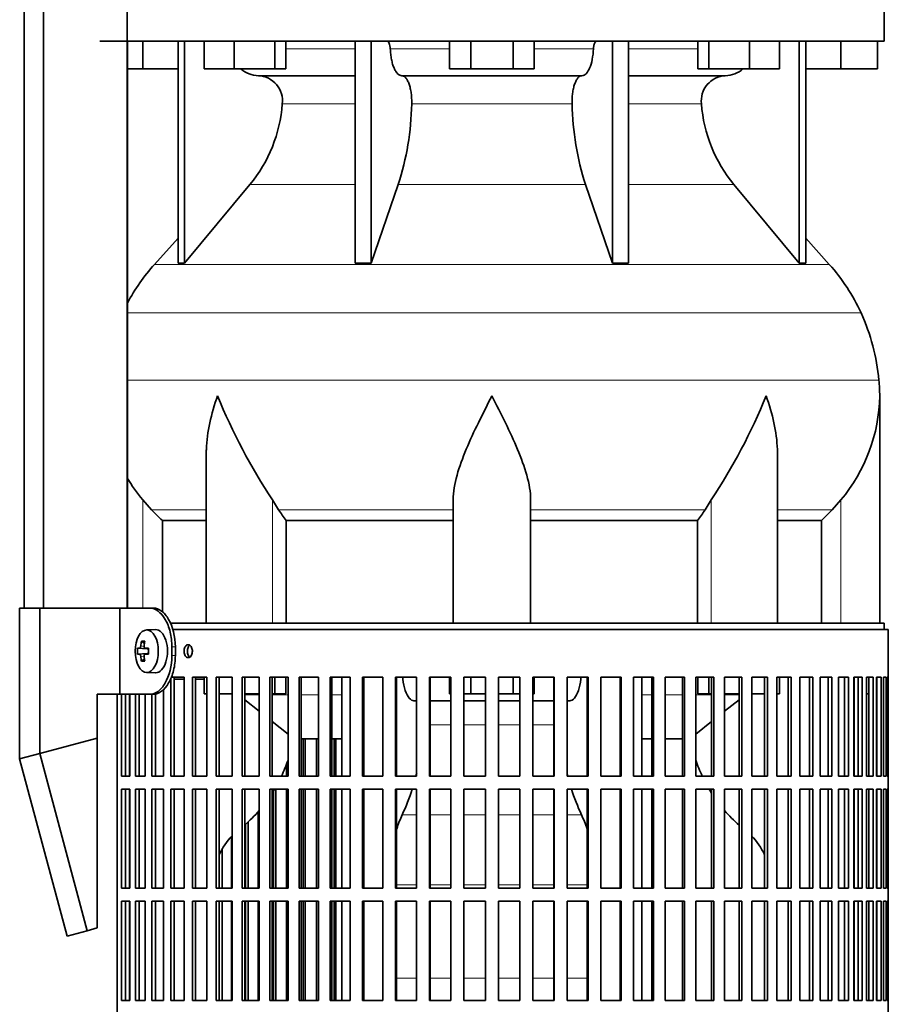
# Model space of a CAD drawing. Header units: millimetres. Extents: x 166 to 773, y -3147 to 2158.
# Tile 13 of 21: x 506 to 708, y -639 to -410. Entities that reach past the tile are written whole.
import ezdxf

# ---------------------------------------------------------------- set-up
doc = ezdxf.new("R2010")
doc.units = ezdxf.units.MM
for name, color, linetype in [('LOW_134-15', 7, 'Continuous'), ('M5X8_UNI7687', 7, 'Continuous'), ('VSI134_DIFFUSORE', 7, 'Continuous'), ('VSI134_FILTRO_A', 7, 'Continuous'), ('VSI134_FILTRO_B', 7, 'Continuous'), ('VSI134_SUPPORTO_', 7, 'Continuous'), ('VSI134_TERMINALE', 7, 'Continuous')]:
    doc.layers.add(name, color=color, linetype=linetype)

# ---------------------------------------------------------------- blocks, each defined once
blk = doc.blocks.new('SE3')
at = {"layer": 'LOW_134-15', "color": 7, "linetype": 'Continuous', "lineweight": 35}
for p, q in [((507.09, -546.82), (507.09, 1644.68)), ((511.64, -546.82), (511.64, 1644.68)), ((531.03, 1644.68), (531.03, -546.82)), ((531.1, -415.32), (531.1, -546.82))]:
    blk.add_line(p, q, dxfattribs=at)
at = {"layer": 'M5X8_UNI7687', "color": 7, "linetype": 'Continuous', "lineweight": 35}
for p, q in [((537.61, -551.82), (535.52, -551.89)), ((534.35, -554.48), (535.02, -555.02)), ((533.46, -556.12), (535.68, -556.28)), ((535.2, -556.11), (536, -556.19)), ((533.46, -557.51), (535.68, -557.35)), ((534.35, -559.15), (535.02, -558.61)), ((536, -557.44), (535.2, -557.53)), ((535.52, -561.75), (537.61, -561.82))]:
    blk.add_line(p, q, dxfattribs=at)
at = {"layer": 'M5X8_UNI7687', "color": 4, "linetype": 'Continuous', "lineweight": 9}
for p, q in [((535.68, -556.28), (533.9, -556.11)), ((534.17, -555.61), (534.96, -555.69)), ((535.22, -556.11), (536, -556.19)), ((533.9, -557.53), (535.68, -557.35)), ((534.96, -557.95), (534.17, -558.02)), ((536, -557.44), (535.22, -557.53))]:
    blk.add_line(p, q, dxfattribs=at)
at = {"layer": 'M5X8_UNI7687', "color": 7, "linetype": 'Continuous', "lineweight": 35}
blk.add_arc((542.7, -556.82), 9.27, 175.7167, 184.2833, dxfattribs=at)
blk.add_ellipse((535.57, -556.82), major_axis=(0, -4.93), ratio=0.544639, dxfattribs=at)
for centre, major_axis, ratio, start_param, end_param in [((537.66, -556.82), (0, -5), 0.544639, 0, 3.159643), ((542.94, -556.82), (0, 10), 0.882948, 1.335108, 1.449667), ((541.01, -559.88), (-7.92, 4.79), 0.318449, -0.559729, -0.410036), ((542.77, -556.82), (0, 10), 0.788011, 1.335108, 1.449667), ((542.85, -556.97), (-9.97, 0.73), 0.047468, -0.453089, -0.33853), ((542.85, -556.97), (-9.97, 0.73), 0.047468, -0.809907, -0.695348), ((535.68, -555.78), (0.975, -0.099), 0.510424, 4.771824, 5.100533), ((539.34, -556.82), (0, 9.26), 0.361923, 1.49595, 1.645642), ((542.85, -556.66), (-9.97, -0.73), 0.047468, 0.33853, 0.453089), ((542.94, -556.82), (0, -10), 0.882948, 4.833518, 4.948078), ((541.01, -553.75), (-7.92, -4.79), 0.318449, 0.410036, 0.559729), ((542.77, -556.82), (0, -10), 0.788011, 4.833518, 4.948078), ((542.85, -556.66), (-9.97, -0.73), 0.047468, 0.695348, 0.809907), ((535.68, -557.85), (0.975, 0.099), 0.510424, 1.182652, 1.511361)]:
    blk.add_ellipse(centre, major_axis=major_axis, ratio=ratio, start_param=start_param, end_param=end_param, dxfattribs=at)
for points in [[(533.9, -556.11), (533.91, -556.11), (533.92, -556.1), (533.95, -556.1), (533.97, -556.08), (533.99, -556.07), (534.01, -556.05), (534.03, -556.02), (534.05, -555.99), (534.07, -555.96), (534.09, -555.92), (534.11, -555.88), (534.12, -555.84), (534.14, -555.8), (534.15, -555.75), (534.16, -555.71), (534.17, -555.66), (534.17, -555.63), (534.17, -555.61)], [(534.95, -555.61), (534.94, -555.63), (534.94, -555.66), (534.94, -555.71), (534.95, -555.75), (534.95, -555.8), (534.96, -555.84), (534.97, -555.88), (534.99, -555.92), (535.01, -555.96), (535.03, -555.99), (535.05, -556.02), (535.07, -556.05), (535.1, -556.07), (535.13, -556.08), (535.15, -556.1), (535.18, -556.1), (535.21, -556.11), (535.22, -556.11)], [(534.17, -558.02), (534.17, -558.01), (534.17, -557.97), (534.16, -557.93), (534.15, -557.88), (534.14, -557.84), (534.12, -557.79), (534.11, -557.75), (534.09, -557.71), (534.07, -557.67), (534.05, -557.64), (534.03, -557.61), (534.01, -557.59), (533.99, -557.57), (533.97, -557.55), (533.95, -557.54), (533.92, -557.53), (533.91, -557.53), (533.9, -557.53)], [(535.22, -557.53), (535.21, -557.53), (535.18, -557.53), (535.15, -557.54), (535.13, -557.55), (535.1, -557.57), (535.07, -557.59), (535.05, -557.61), (535.03, -557.64), (535.01, -557.67), (534.99, -557.71), (534.97, -557.75), (534.96, -557.79), (534.95, -557.84), (534.95, -557.88), (534.94, -557.93), (534.94, -557.97), (534.94, -558.01), (534.95, -558.02)]]:
    blk.add_open_spline(points, degree=3, dxfattribs=at)
at = {"layer": 'VSI134_DIFFUSORE', "color": 7, "linetype": 'Continuous', "lineweight": 35}
for p, q in [((706.66, -415.32), (706.66, -405.32)), ((524.66, -415.32), (706.66, -415.32)), ((534.66, -421.72), (534.66, -415.32)), ((542.83, -415.32), (542.83, -466.77)), ((544.36, -415.32), (544.36, -466.77)), ((548.9, -421.72), (548.9, -415.32)), ((555.84, -421.72), (555.84, -415.32)), ((565.32, -421.72), (565.32, -415.32)), ((567.87, -421.72), (567.87, -415.32)), ((583.96, -415.32), (583.96, -466.77)), ((587.66, -415.32), (587.66, -466.77)), ((605.85, -421.72), (605.85, -415.32)), ((610.75, -421.72), (610.75, -415.32)), ((620.57, -421.72), (620.57, -415.32)), ((625.48, -421.72), (625.48, -415.32)), ((643.66, -415.32), (643.66, -466.77)), ((647.36, -415.32), (647.36, -466.77)), ((663.46, -421.72), (663.46, -415.32)), ((666, -421.72), (666, -415.32)), ((675.48, -421.72), (675.48, -415.32)), ((682.42, -421.72), (682.42, -415.32)), ((686.96, -415.32), (686.96, -466.77)), ((688.49, -415.32), (688.49, -466.77)), ((696.66, -421.72), (696.66, -415.32)), ((705.16, -421.72), (705.16, -415.32)), ((534.66, -421.72), (531.1, -421.72)), ((542.83, -421.72), (534.66, -421.72)), ((555.84, -421.72), (548.9, -421.72)), ((565.32, -421.72), (555.84, -421.72)), ((567.87, -421.72), (565.32, -421.72)), ((610.75, -421.72), (605.85, -421.72)), ((620.57, -421.72), (610.75, -421.72)), ((625.48, -421.72), (620.57, -421.72)), ((666, -421.72), (663.46, -421.72)), ((675.48, -421.72), (666, -421.72)), ((682.42, -421.72), (675.48, -421.72)), ((696.66, -421.72), (688.49, -421.72)), ((705.16, -421.72), (696.66, -421.72)), ((561.49, -423.32), (583.96, -423.32)), ((594.75, -423.32), (636.57, -423.32)), ((647.36, -423.32), (669.83, -423.32)), ((544.36, -466.77), (559.52, -448.56)), ((587.66, -466.77), (593.94, -448.56)), ((637.38, -448.56), (643.66, -466.77)), ((671.8, -448.56), (686.96, -466.77)), ((542.83, -461), (537.36, -467.07)), ((693.96, -467.07), (688.49, -461)), ((542.83, -466.77), (544.36, -466.77)), ((583.96, -466.77), (587.66, -466.77)), ((643.66, -466.77), (647.36, -466.77)), ((686.96, -466.77), (688.49, -466.77)), ((705.66, -550.32), (705.66, -497.58)), ((549.38, -510.96), (549.38, -550.32)), ((681.94, -550.32), (681.94, -510.96)), ((536.67, -524.02), (534.66, -521.72)), ((566.17, -524.02), (564.75, -521.72)), ((606.66, -550.32), (606.66, -521.72)), ((624.66, -550.32), (624.66, -521.72)), ((666.57, -521.72), (665.15, -524.02)), ((696.66, -521.72), (694.65, -524.02)), ((539.19, -526.46), (549.38, -526.46)), ((539.19, -547.68), (539.19, -526.46)), ((567.95, -526.46), (606.66, -526.46)), ((567.95, -550.32), (567.95, -526.46)), ((624.66, -526.46), (663.37, -526.46)), ((663.37, -526.46), (663.37, -550.32)), ((681.94, -526.46), (692.13, -526.46)), ((692.13, -526.46), (692.13, -550.32))]:
    blk.add_line(p, q, dxfattribs=at)
at = {"layer": 'VSI134_DIFFUSORE', "color": 4, "linetype": 'Continuous', "lineweight": 9}
for p, q in [((567.87, -417.09), (583.96, -417.09)), ((592.09, -417.09), (605.85, -417.09)), ((625.48, -417.09), (639.23, -417.09)), ((647.36, -417.09), (663.46, -417.09)), ((583.96, -429.86), (567.03, -429.86)), ((634.27, -429.86), (597.05, -429.86)), ((664.29, -429.86), (647.36, -429.86)), ((559.52, -448.56), (583.96, -448.56)), ((593.94, -448.56), (637.38, -448.56)), ((647.36, -448.56), (671.8, -448.56)), ((537.36, -467.07), (693.96, -467.07)), ((701.33, -478.33), (531.1, -478.33)), ((531.1, -493.96), (705.49, -493.96)), ((534.66, -546.82), (534.66, -521.72)), ((564.75, -550.32), (564.75, -521.72)), ((666.57, -550.32), (666.57, -521.72)), ((696.66, -550.32), (696.66, -521.72)), ((549.38, -524.02), (536.67, -524.02)), ((606.66, -524.02), (566.17, -524.02)), ((624.66, -524.02), (665.15, -524.02)), ((681.94, -524.02), (694.65, -524.02))]:
    blk.add_line(p, q, dxfattribs=at)
at = {"layer": 'VSI134_DIFFUSORE', "color": 7, "linetype": 'Continuous', "lineweight": 35}
for centre, radius, start, end in [((561.72, -416.64), 6.68, 229.5852, 268.0094), ((669.6, -416.64), 6.68, 271.9979, 310.3729), ((561.2, -429.18), 5.87, 353.3223, 87.2173), ((670.1, -429.16), 5.85, 92.5772, 186.8833), ((533.73, -427.34), 33.4, 320.5472, 355.6594), ((532.09, -428.66), 64.97, 342.1602, 358.9354), ((700.74, -428.41), 66.48, 181.2569, 197.6475), ((697.7, -427.29), 33.51, 184.3996, 219.3938), ((570.06, -496.52), 44, 138, 152.3158), ((661.26, -496.52), 44, 24.4088, 42), ((656.71, -498.58), 49, 5.4174, 24.4088), ((667.16, -497.59), 38.5, 359.9861, 5.4174), ((677.84, -446.65), 135.74, 202.0412, 213.5763), ((553.48, -446.65), 135.74, 326.4237, 337.9588), ((666.97, -496.91), 38.7, 320.1094, 358.9842), ((564.35, -496.91), 38.7, 210.5496, 219.8906), ((599.28, -501.8), 39.88, 213.8582, 218.2062), ((632.04, -501.8), 39.88, 321.7938, 326.1418)]:
    blk.add_arc(centre, radius, start, end, dxfattribs=at)
for points, knots in [([(591.33, -415.32), (591.37, -415.32), (591.42, -415.33), (591.51, -415.37), (591.56, -415.4), (591.69, -415.53), (591.77, -415.66), (591.91, -415.99), (591.96, -416.18), (592.05, -416.61), (592.08, -416.85), (592.09, -417.09)], [0, 0, 0, 0, 0.125, 0.125, 0.25, 0.25, 0.5, 0.5, 0.75, 0.75, 1, 1, 1, 1]), ([(639.23, -417.09), (639.24, -416.85), (639.27, -416.62), (639.33, -416.29), (639.36, -416.19), (639.42, -416), (639.45, -415.91), (639.52, -415.74), (639.56, -415.67), (639.63, -415.55), (639.68, -415.49), (639.76, -415.4), (639.81, -415.37), (639.9, -415.33), (639.95, -415.32), (639.99, -415.32)], [0, 0, 0, 0, 0.25, 0.25, 0.375, 0.375, 0.5, 0.5, 0.625, 0.625, 0.75, 0.75, 0.875, 0.875, 1, 1, 1, 1]), ([(594.75, -423.32), (594.59, -423.32), (594.43, -423.28), (594.19, -423.16), (594.11, -423.11), (593.95, -423), (593.87, -422.93), (593.64, -422.71), (593.5, -422.52), (593.22, -422.07), (593.09, -421.82), (592.85, -421.26), (592.73, -420.94), (592.53, -420.27), (592.45, -419.91), (592.3, -419.16), (592.23, -418.76), (592.14, -417.94), (592.11, -417.52), (592.09, -417.09)], [0, 0, 0, 0, 0.125, 0.125, 0.1875, 0.1875, 0.25, 0.25, 0.375, 0.375, 0.5, 0.5, 0.625, 0.625, 0.75, 0.75, 0.875, 0.875, 1, 1, 1, 1]), ([(639.23, -417.09), (639.16, -418.8), (638.84, -420.4), (637.87, -422.67), (637.22, -423.32), (636.57, -423.32)], [0, 0, 0, 0, 0.5, 0.5, 1, 1, 1, 1]), ([(594.75, -423.32), (594.83, -423.32), (594.91, -423.33), (595.07, -423.37), (595.15, -423.4), (595.38, -423.53), (595.53, -423.66), (595.83, -424), (595.96, -424.2), (596.16, -424.56), (596.22, -424.69), (596.34, -424.97), (596.4, -425.12), (596.56, -425.58), (596.65, -425.91), (596.78, -426.45), (596.81, -426.63), (596.88, -427.01), (596.91, -427.2), (596.99, -427.79), (597.02, -428.2), (597.06, -429.03), (597.06, -429.45), (597.05, -429.86)], [0, 0, 0, 0, 0.0625, 0.0625, 0.125, 0.125, 0.25, 0.25, 0.375, 0.375, 0.4375, 0.4375, 0.5, 0.5, 0.625, 0.625, 0.6875, 0.6875, 0.75, 0.75, 0.875, 0.875, 1, 1, 1, 1]), ([(634.27, -429.86), (634.26, -429.45), (634.26, -429.03), (634.29, -428.41), (634.3, -428.21), (634.34, -427.8), (634.36, -427.6), (634.44, -427.01), (634.5, -426.63), (634.63, -426.09), (634.67, -425.92), (634.77, -425.58), (634.87, -425.26), (634.98, -424.97), (635.1, -424.7), (635.16, -424.56), (635.36, -424.2), (635.5, -423.99), (635.79, -423.66), (635.94, -423.53), (636.25, -423.36), (636.41, -423.32), (636.57, -423.32)], [0, 0, 0, 0, 0.125, 0.125, 0.1875, 0.1875, 0.25, 0.25, 0.375, 0.375, 0.4375, 0.4375, 0.5, 0.5625, 0.5625, 0.625, 0.625, 0.75, 0.75, 0.875, 0.875, 1, 1, 1, 1]), ([(549.38, -510.97), (549.38, -510.65), (549.39, -510.32), (549.54, -505.95), (550.53, -501.74), (552.02, -497.59)], [0.4601729, 0.4601729, 0.4601729, 0.4601729, 0.5, 0.5, 1, 1, 1, 1]), ([(606.66, -521.72), (606.66, -519.89), (607.02, -517.95), (608.12, -514.01), (608.86, -512), (610.58, -507.9), (611.54, -505.86), (613.04, -502.78), (613.55, -501.75), (614.6, -499.68), (615.13, -498.62), (615.66, -497.59)], [0, 0, 0, 0, 0.25, 0.25, 0.5, 0.5, 0.75, 0.75, 0.875, 0.875, 1, 1, 1, 1]), ([(624.66, -521.72), (624.66, -519.89), (624.31, -517.99), (623.21, -514.03), (622.47, -512.02), (619.93, -505.95), (617.77, -501.74), (615.66, -497.59)], [0, 0, 0, 0, 0.25, 0.25, 0.5, 0.5, 1, 1, 1, 1]), ([(681.94, -510.97), (681.94, -510.65), (681.93, -510.32), (681.78, -505.95), (680.79, -501.74), (679.3, -497.59)], [0.4601729, 0.4601729, 0.4601729, 0.4601729, 0.5, 0.5, 1, 1, 1, 1])]:
    blk.add_open_spline(points, degree=3, knots=knots, dxfattribs=at)
for points in [[(539.19, -526.46), (538.32, -525.68), (537.48, -524.86), (536.67, -524.02)], [(694.65, -524.02), (693.84, -524.86), (693, -525.68), (692.13, -526.46)]]:
    blk.add_open_spline(points, degree=3, dxfattribs=at)
at = {"layer": 'VSI134_FILTRO_A', "color": 7, "linetype": 'Continuous', "lineweight": 35}
for p, q in [((707.66, -551.82), (541.56, -551.82)), ((707.66, -752.82), (707.66, -551.82)), ((544.22, -562.82), (541.18, -562.82)), ((541.18, -563.09), (541.18, -585.82)), ((541.97, -562.82), (541.97, -585.82)), ((544.22, -562.82), (544.22, -585.82)), ((546.17, -562.82), (546.17, -585.82)), ((549.54, -562.82), (546.17, -562.82)), ((546.9, -562.82), (546.9, -585.82)), ((549.54, -562.82), (549.54, -585.82)), ((551.69, -562.82), (551.69, -585.82)), ((555.37, -562.82), (551.69, -562.82)), ((552.36, -562.82), (552.36, -585.82)), ((555.37, -562.82), (555.37, -585.82)), ((557.69, -562.82), (557.69, -585.82)), ((561.66, -562.82), (557.69, -562.82)), ((558.3, -562.82), (558.3, -585.82)), ((561.66, -562.82), (561.66, -585.82)), ((564.14, -562.82), (564.14, -585.82)), ((568.36, -562.82), (564.14, -562.82)), ((564.68, -562.82), (564.68, -585.82)), ((568.36, -562.82), (568.36, -585.82)), ((570.98, -562.82), (570.98, -585.82)), ((575.41, -562.82), (570.98, -562.82)), ((571.44, -562.82), (571.44, -585.82)), ((575.41, -562.82), (575.41, -585.82)), ((578.16, -562.82), (578.16, -585.82)), ((582.78, -562.82), (578.16, -562.82)), ((578.54, -562.82), (578.54, -585.82)), ((582.78, -562.82), (582.78, -585.82)), ((585.62, -562.82), (585.62, -585.82)), ((590.39, -562.82), (585.62, -562.82)), ((585.92, -562.82), (585.92, -585.82)), ((590.39, -562.82), (590.39, -585.82)), ((593.31, -562.82), (593.31, -585.82)), ((598.2, -562.82), (593.31, -562.82)), ((593.53, -562.82), (593.53, -585.82)), ((598.2, -562.82), (598.2, -585.82)), ((601.18, -562.82), (601.18, -585.82)), ((606.13, -562.82), (601.18, -562.82)), ((601.31, -562.82), (601.31, -585.82)), ((606.13, -562.82), (606.13, -585.82)), ((609.15, -562.82), (609.15, -585.82)), ((614.15, -562.82), (609.15, -562.82)), ((609.19, -562.82), (609.19, -585.82)), ((614.15, -562.82), (614.15, -585.82)), ((617.17, -562.82), (617.17, -585.82)), ((622.17, -562.82), (617.17, -562.82)), ((622.13, -562.82), (622.13, -585.82)), ((622.17, -562.82), (622.17, -585.82)), ((625.19, -562.82), (625.19, -585.82)), ((630.14, -562.82), (625.19, -562.82)), ((630.01, -562.82), (630.01, -585.82)), ((630.14, -562.82), (630.14, -585.82)), ((633.12, -562.82), (633.12, -585.82)), ((638.01, -562.82), (633.12, -562.82)), ((637.79, -562.82), (637.79, -585.82)), ((638.01, -562.82), (638.01, -585.82)), ((640.93, -562.82), (640.93, -585.82)), ((645.7, -562.82), (640.93, -562.82)), ((645.4, -562.82), (645.4, -585.82)), ((645.7, -562.82), (645.7, -585.82)), ((648.54, -562.82), (648.54, -585.82)), ((653.16, -562.82), (648.54, -562.82)), ((652.78, -562.82), (652.78, -585.82)), ((653.16, -562.82), (653.16, -585.82)), ((655.91, -562.82), (655.91, -585.82)), ((660.34, -562.82), (655.91, -562.82)), ((659.88, -562.82), (659.88, -585.82)), ((660.34, -562.82), (660.34, -585.82)), ((662.97, -562.82), (662.97, -585.82)), ((667.18, -562.82), (662.97, -562.82)), ((666.64, -562.82), (666.64, -585.82)), ((667.18, -562.82), (667.18, -585.82)), ((669.66, -562.82), (669.66, -585.82)), ((673.63, -562.82), (669.66, -562.82)), ((673.02, -562.82), (673.02, -585.82)), ((673.63, -562.82), (673.63, -585.82)), ((675.95, -562.82), (675.95, -585.82)), ((679.63, -562.82), (675.95, -562.82)), ((678.96, -562.82), (678.96, -585.82)), ((679.63, -562.82), (679.63, -585.82)), ((685.15, -562.82), (681.78, -562.82)), ((681.78, -562.82), (681.78, -585.82)), ((684.42, -562.82), (684.42, -585.82)), ((685.15, -562.82), (685.15, -585.82)), ((690.14, -562.82), (687.1, -562.82)), ((687.1, -562.82), (687.1, -585.82)), ((689.35, -562.82), (689.35, -585.82)), ((690.14, -562.82), (690.14, -585.82)), ((694.57, -562.82), (691.88, -562.82)), ((691.88, -562.82), (691.88, -585.82)), ((693.72, -562.82), (693.72, -585.82)), ((694.57, -562.82), (694.57, -585.82)), ((698.39, -562.82), (696.08, -562.82)), ((696.08, -562.82), (696.08, -585.82)), ((697.5, -562.82), (697.5, -585.82)), ((698.39, -562.82), (698.39, -585.82)), ((701.58, -562.82), (699.67, -562.82)), ((699.67, -562.82), (699.67, -585.82)), ((700.66, -562.82), (700.66, -585.82)), ((701.58, -562.82), (701.58, -585.82)), ((704.12, -562.82), (702.62, -562.82)), ((702.62, -562.82), (702.62, -585.82)), ((703.17, -562.82), (703.17, -585.82)), ((704.12, -562.82), (704.12, -585.82)), ((705.99, -562.82), (704.91, -562.82)), ((704.91, -562.82), (704.91, -585.82)), ((705.01, -562.82), (705.01, -585.82)), ((705.99, -562.82), (705.99, -585.82)), ((707.17, -562.82), (706.51, -562.82)), ((706.51, -562.82), (706.51, -585.82)), ((707.17, -562.82), (707.17, -585.82)), ((707.65, -562.82), (707.43, -562.82)), ((707.43, -562.82), (707.43, -585.82)), ((707.65, -562.82), (707.65, -585.82)), ((539.44, -565.72), (539.44, -585.82)), ((528.67, -566.82), (528.67, -744.04)), ((529.74, -566.82), (529.74, -585.82)), ((530.66, -566.82), (530.66, -585.82)), ((531.65, -566.82), (531.65, -585.82)), ((532.93, -566.82), (532.93, -585.82)), ((533.82, -566.82), (533.82, -585.82)), ((535.24, -566.82), (535.24, -585.82)), ((536.75, -566.82), (536.75, -585.82)), ((537.6, -566.72), (537.6, -585.82)), ((531.65, -585.82), (529.74, -585.82)), ((535.24, -585.82), (532.93, -585.82)), ((539.44, -585.82), (536.75, -585.82)), ((544.22, -585.82), (541.18, -585.82)), ((549.54, -585.82), (546.17, -585.82)), ((555.37, -585.82), (551.69, -585.82)), ((561.66, -585.82), (557.69, -585.82)), ((568.36, -585.82), (564.14, -585.82)), ((575.41, -585.82), (570.98, -585.82)), ((582.78, -585.82), (578.16, -585.82)), ((590.39, -585.82), (585.62, -585.82)), ((598.2, -585.82), (593.31, -585.82)), ((606.13, -585.82), (601.18, -585.82)), ((614.15, -585.82), (609.15, -585.82)), ((622.17, -585.82), (617.17, -585.82)), ((630.14, -585.82), (625.19, -585.82)), ((638.01, -585.82), (633.12, -585.82)), ((645.7, -585.82), (640.93, -585.82)), ((653.16, -585.82), (648.54, -585.82)), ((660.34, -585.82), (655.91, -585.82)), ((667.18, -585.82), (662.97, -585.82)), ((673.63, -585.82), (669.66, -585.82)), ((679.63, -585.82), (675.95, -585.82)), ((685.15, -585.82), (681.78, -585.82)), ((690.14, -585.82), (687.1, -585.82)), ((694.57, -585.82), (691.88, -585.82)), ((698.39, -585.82), (696.08, -585.82)), ((701.58, -585.82), (699.67, -585.82)), ((704.12, -585.82), (702.62, -585.82)), ((705.99, -585.82), (704.91, -585.82)), ((707.17, -585.82), (706.51, -585.82)), ((707.65, -585.82), (707.43, -585.82)), ((529.74, -588.82), (529.74, -611.82)), ((531.65, -588.82), (529.74, -588.82)), ((530.66, -588.82), (530.66, -611.82)), ((531.65, -588.82), (531.65, -611.82)), ((532.93, -588.82), (532.93, -611.82)), ((535.24, -588.82), (532.93, -588.82)), ((533.82, -588.82), (533.82, -611.82)), ((535.24, -588.82), (535.24, -611.82)), ((536.75, -588.82), (536.75, -611.82)), ((539.44, -588.82), (536.75, -588.82)), ((537.6, -588.82), (537.6, -611.82)), ((539.44, -588.82), (539.44, -611.82)), ((541.18, -588.82), (541.18, -611.82)), ((544.22, -588.82), (541.18, -588.82)), ((541.97, -588.82), (541.97, -611.82)), ((544.22, -588.82), (544.22, -611.82)), ((546.17, -588.82), (546.17, -611.82)), ((549.54, -588.82), (546.17, -588.82)), ((546.9, -588.82), (546.9, -611.82)), ((549.54, -588.82), (549.54, -611.82)), ((551.69, -588.82), (551.69, -611.82)), ((555.37, -588.82), (551.69, -588.82)), ((552.36, -588.82), (552.36, -611.82)), ((555.37, -588.82), (555.37, -611.82)), ((557.69, -588.82), (557.69, -611.82)), ((561.66, -588.82), (557.69, -588.82)), ((558.3, -588.82), (558.3, -611.82)), ((561.66, -588.82), (561.66, -611.82)), ((564.14, -588.82), (564.14, -611.82)), ((568.36, -588.82), (564.14, -588.82)), ((564.68, -588.82), (564.68, -611.82)), ((568.36, -588.82), (568.36, -611.82)), ((570.98, -588.82), (570.98, -611.82)), ((575.41, -588.82), (570.98, -588.82)), ((571.44, -588.82), (571.44, -611.82)), ((575.41, -588.82), (575.41, -611.82)), ((578.16, -588.82), (578.16, -611.82)), ((582.78, -588.82), (578.16, -588.82)), ((578.54, -588.82), (578.54, -611.82)), ((582.78, -588.82), (582.78, -611.82)), ((585.62, -588.82), (585.62, -611.82)), ((590.39, -588.82), (585.62, -588.82)), ((585.92, -588.82), (585.92, -611.82)), ((590.39, -588.82), (590.39, -611.82)), ((593.31, -588.82), (593.31, -611.82)), ((598.2, -588.82), (593.31, -588.82)), ((593.53, -588.82), (593.53, -611.82)), ((598.2, -588.82), (598.2, -611.82)), ((601.18, -588.82), (601.18, -611.82)), ((606.13, -588.82), (601.18, -588.82)), ((601.31, -588.82), (601.31, -611.82)), ((606.13, -588.82), (606.13, -611.82)), ((609.15, -588.82), (609.15, -611.82)), ((614.15, -588.82), (609.15, -588.82)), ((609.19, -588.82), (609.19, -611.82)), ((614.15, -588.82), (614.15, -611.82)), ((617.17, -588.82), (617.17, -611.82)), ((622.17, -588.82), (617.17, -588.82)), ((622.13, -588.82), (622.13, -611.82)), ((622.17, -588.82), (622.17, -611.82)), ((625.19, -588.82), (625.19, -611.82)), ((630.14, -588.82), (625.19, -588.82)), ((630.01, -588.82), (630.01, -611.82)), ((630.14, -588.82), (630.14, -611.82)), ((633.12, -588.82), (633.12, -611.82)), ((638.01, -588.82), (633.12, -588.82)), ((637.79, -588.82), (637.79, -611.82)), ((638.01, -588.82), (638.01, -611.82)), ((640.93, -588.82), (640.93, -611.82)), ((645.7, -588.82), (640.93, -588.82)), ((645.4, -588.82), (645.4, -611.82)), ((645.7, -588.82), (645.7, -611.82)), ((648.54, -588.82), (648.54, -611.82)), ((653.16, -588.82), (648.54, -588.82)), ((652.78, -588.82), (652.78, -611.82)), ((653.16, -588.82), (653.16, -611.82)), ((655.91, -588.82), (655.91, -611.82)), ((660.34, -588.82), (655.91, -588.82)), ((659.88, -588.82), (659.88, -611.82)), ((660.34, -588.82), (660.34, -611.82)), ((662.97, -588.82), (662.97, -611.82)), ((667.18, -588.82), (662.97, -588.82)), ((666.64, -588.82), (666.64, -611.82)), ((667.18, -588.82), (667.18, -611.82)), ((669.66, -588.82), (669.66, -611.82)), ((673.63, -588.82), (669.66, -588.82)), ((673.02, -588.82), (673.02, -611.82)), ((673.63, -588.82), (673.63, -611.82)), ((675.95, -588.82), (675.95, -611.82)), ((679.63, -588.82), (675.95, -588.82)), ((678.96, -588.82), (678.96, -611.82)), ((679.63, -588.82), (679.63, -611.82)), ((685.15, -588.82), (681.78, -588.82)), ((681.78, -588.82), (681.78, -611.82)), ((684.42, -588.82), (684.42, -611.82)), ((685.15, -588.82), (685.15, -611.82)), ((690.14, -588.82), (687.1, -588.82)), ((687.1, -588.82), (687.1, -611.82)), ((689.35, -588.82), (689.35, -611.82)), ((690.14, -588.82), (690.14, -611.82)), ((694.57, -588.82), (691.88, -588.82)), ((691.88, -588.82), (691.88, -611.82)), ((693.72, -588.82), (693.72, -611.82)), ((694.57, -588.82), (694.57, -611.82)), ((698.39, -588.82), (696.08, -588.82)), ((696.08, -588.82), (696.08, -611.82)), ((697.5, -588.82), (697.5, -611.82)), ((698.39, -588.82), (698.39, -611.82)), ((701.58, -588.82), (699.67, -588.82)), ((699.67, -588.82), (699.67, -611.82)), ((700.66, -588.82), (700.66, -611.82)), ((701.58, -588.82), (701.58, -611.82)), ((704.12, -588.82), (702.62, -588.82)), ((702.62, -588.82), (702.62, -611.82)), ((703.17, -588.82), (703.17, -611.82)), ((704.12, -588.82), (704.12, -611.82)), ((705.99, -588.82), (704.91, -588.82)), ((704.91, -588.82), (704.91, -611.82)), ((705.01, -588.82), (705.01, -611.82)), ((705.99, -588.82), (705.99, -611.82)), ((707.17, -588.82), (706.51, -588.82)), ((706.51, -588.82), (706.51, -611.82)), ((707.17, -588.82), (707.17, -611.82)), ((707.65, -588.82), (707.43, -588.82)), ((707.43, -588.82), (707.43, -611.82)), ((707.65, -588.82), (707.65, -611.82)), ((531.65, -611.82), (529.74, -611.82)), ((535.24, -611.82), (532.93, -611.82)), ((539.44, -611.82), (536.75, -611.82)), ((544.22, -611.82), (541.18, -611.82)), ((549.54, -611.82), (546.17, -611.82)), ((555.37, -611.82), (551.69, -611.82)), ((561.66, -611.82), (557.69, -611.82)), ((568.36, -611.82), (564.14, -611.82)), ((575.41, -611.82), (570.98, -611.82)), ((582.78, -611.82), (578.16, -611.82)), ((590.39, -611.82), (585.62, -611.82)), ((598.2, -611.82), (593.31, -611.82)), ((606.13, -611.82), (601.18, -611.82)), ((614.15, -611.82), (609.15, -611.82)), ((622.17, -611.82), (617.17, -611.82)), ((630.14, -611.82), (625.19, -611.82)), ((638.01, -611.82), (633.12, -611.82)), ((645.7, -611.82), (640.93, -611.82)), ((653.16, -611.82), (648.54, -611.82)), ((660.34, -611.82), (655.91, -611.82)), ((667.18, -611.82), (662.97, -611.82)), ((673.63, -611.82), (669.66, -611.82)), ((679.63, -611.82), (675.95, -611.82)), ((685.15, -611.82), (681.78, -611.82)), ((690.14, -611.82), (687.1, -611.82)), ((694.57, -611.82), (691.88, -611.82)), ((698.39, -611.82), (696.08, -611.82)), ((701.58, -611.82), (699.67, -611.82)), ((704.12, -611.82), (702.62, -611.82)), ((705.99, -611.82), (704.91, -611.82)), ((707.17, -611.82), (706.51, -611.82)), ((707.65, -611.82), (707.43, -611.82)), ((529.74, -614.82), (529.74, -637.82)), ((531.65, -614.82), (529.74, -614.82)), ((530.66, -614.82), (530.66, -637.82)), ((531.65, -614.82), (531.65, -637.82)), ((532.93, -614.82), (532.93, -637.82)), ((535.24, -614.82), (532.93, -614.82)), ((533.82, -614.82), (533.82, -637.82)), ((535.24, -614.82), (535.24, -637.82)), ((536.75, -614.82), (536.75, -637.82)), ((539.44, -614.82), (536.75, -614.82)), ((537.6, -614.82), (537.6, -637.82)), ((539.44, -614.82), (539.44, -637.82)), ((541.18, -614.82), (541.18, -637.82)), ((544.22, -614.82), (541.18, -614.82)), ((541.97, -614.82), (541.97, -637.82)), ((544.22, -614.82), (544.22, -637.82)), ((546.17, -614.82), (546.17, -637.82)), ((549.54, -614.82), (546.17, -614.82)), ((546.9, -614.82), (546.9, -637.82)), ((549.54, -614.82), (549.54, -637.82)), ((551.69, -614.82), (551.69, -637.82)), ((555.37, -614.82), (551.69, -614.82)), ((552.36, -614.82), (552.36, -637.82)), ((555.37, -614.82), (555.37, -637.82)), ((557.69, -614.82), (557.69, -637.82)), ((561.66, -614.82), (557.69, -614.82)), ((558.3, -614.82), (558.3, -637.82)), ((561.66, -614.82), (561.66, -637.82)), ((564.14, -614.82), (564.14, -637.82)), ((568.36, -614.82), (564.14, -614.82)), ((564.68, -614.82), (564.68, -637.82)), ((568.36, -614.82), (568.36, -637.82)), ((570.98, -614.82), (570.98, -637.82)), ((575.41, -614.82), (570.98, -614.82)), ((571.44, -614.82), (571.44, -637.82)), ((575.41, -614.82), (575.41, -637.82)), ((578.16, -614.82), (578.16, -637.82)), ((582.78, -614.82), (578.16, -614.82)), ((578.54, -614.82), (578.54, -637.82)), ((582.78, -614.82), (582.78, -637.82)), ((585.62, -614.82), (585.62, -637.82)), ((590.39, -614.82), (585.62, -614.82)), ((585.92, -614.82), (585.92, -637.82)), ((590.39, -614.82), (590.39, -637.82)), ((593.31, -614.82), (593.31, -637.82)), ((598.2, -614.82), (593.31, -614.82)), ((593.53, -614.82), (593.53, -637.82)), ((598.2, -614.82), (598.2, -637.82)), ((601.18, -614.82), (601.18, -637.82)), ((606.13, -614.82), (601.18, -614.82)), ((601.31, -614.82), (601.31, -637.82)), ((606.13, -614.82), (606.13, -637.82)), ((609.15, -614.82), (609.15, -637.82)), ((614.15, -614.82), (609.15, -614.82)), ((609.19, -614.82), (609.19, -637.82)), ((614.15, -614.82), (614.15, -637.82)), ((617.17, -614.82), (617.17, -637.82)), ((622.17, -614.82), (617.17, -614.82)), ((622.13, -614.82), (622.13, -637.82)), ((622.17, -614.82), (622.17, -637.82)), ((625.19, -614.82), (625.19, -637.82)), ((630.14, -614.82), (625.19, -614.82)), ((630.01, -614.82), (630.01, -637.82)), ((630.14, -614.82), (630.14, -637.82)), ((633.12, -614.82), (633.12, -637.82)), ((638.01, -614.82), (633.12, -614.82)), ((637.79, -614.82), (637.79, -637.82)), ((638.01, -614.82), (638.01, -637.82)), ((640.93, -614.82), (640.93, -637.82)), ((645.7, -614.82), (640.93, -614.82)), ((645.4, -614.82), (645.4, -637.82)), ((645.7, -614.82), (645.7, -637.82)), ((648.54, -614.82), (648.54, -637.82)), ((653.16, -614.82), (648.54, -614.82)), ((652.78, -614.82), (652.78, -637.82)), ((653.16, -614.82), (653.16, -637.82)), ((655.91, -614.82), (655.91, -637.82)), ((660.34, -614.82), (655.91, -614.82)), ((659.88, -614.82), (659.88, -637.82)), ((660.34, -614.82), (660.34, -637.82)), ((662.97, -614.82), (662.97, -637.82)), ((667.18, -614.82), (662.97, -614.82)), ((666.64, -614.82), (666.64, -637.82)), ((667.18, -614.82), (667.18, -637.82)), ((669.66, -614.82), (669.66, -637.82)), ((673.63, -614.82), (669.66, -614.82)), ((673.02, -614.82), (673.02, -637.82)), ((673.63, -614.82), (673.63, -637.82)), ((675.95, -614.82), (675.95, -637.82)), ((679.63, -614.82), (675.95, -614.82)), ((678.96, -614.82), (678.96, -637.82)), ((679.63, -614.82), (679.63, -637.82)), ((685.15, -614.82), (681.78, -614.82)), ((681.78, -614.82), (681.78, -637.82)), ((684.42, -614.82), (684.42, -637.82)), ((685.15, -614.82), (685.15, -637.82)), ((690.14, -614.82), (687.1, -614.82)), ((687.1, -614.82), (687.1, -637.82)), ((689.35, -614.82), (689.35, -637.82)), ((690.14, -614.82), (690.14, -637.82)), ((694.57, -614.82), (691.88, -614.82)), ((691.88, -614.82), (691.88, -637.82)), ((693.72, -614.82), (693.72, -637.82)), ((694.57, -614.82), (694.57, -637.82)), ((698.39, -614.82), (696.08, -614.82)), ((696.08, -614.82), (696.08, -637.82)), ((697.5, -614.82), (697.5, -637.82)), ((698.39, -614.82), (698.39, -637.82)), ((701.58, -614.82), (699.67, -614.82)), ((699.67, -614.82), (699.67, -637.82)), ((700.66, -614.82), (700.66, -637.82)), ((701.58, -614.82), (701.58, -637.82)), ((704.12, -614.82), (702.62, -614.82)), ((702.62, -614.82), (702.62, -637.82)), ((703.17, -614.82), (703.17, -637.82)), ((704.12, -614.82), (704.12, -637.82)), ((705.99, -614.82), (704.91, -614.82)), ((704.91, -614.82), (704.91, -637.82)), ((705.01, -614.82), (705.01, -637.82)), ((705.99, -614.82), (705.99, -637.82)), ((707.17, -614.82), (706.51, -614.82)), ((706.51, -614.82), (706.51, -637.82)), ((707.17, -614.82), (707.17, -637.82)), ((707.65, -614.82), (707.43, -614.82)), ((707.43, -614.82), (707.43, -637.82)), ((707.65, -614.82), (707.65, -637.82)), ((531.65, -637.82), (529.74, -637.82)), ((535.24, -637.82), (532.93, -637.82)), ((539.44, -637.82), (536.75, -637.82)), ((544.22, -637.82), (541.18, -637.82)), ((549.54, -637.82), (546.17, -637.82)), ((555.37, -637.82), (551.69, -637.82)), ((561.66, -637.82), (557.69, -637.82)), ((568.36, -637.82), (564.14, -637.82)), ((575.41, -637.82), (570.98, -637.82)), ((582.78, -637.82), (578.16, -637.82)), ((590.39, -637.82), (585.62, -637.82)), ((598.2, -637.82), (593.31, -637.82)), ((606.13, -637.82), (601.18, -637.82)), ((614.15, -637.82), (609.15, -637.82)), ((622.17, -637.82), (617.17, -637.82)), ((630.14, -637.82), (625.19, -637.82)), ((638.01, -637.82), (633.12, -637.82)), ((645.7, -637.82), (640.93, -637.82)), ((653.16, -637.82), (648.54, -637.82)), ((660.34, -637.82), (655.91, -637.82)), ((667.18, -637.82), (662.97, -637.82)), ((673.63, -637.82), (669.66, -637.82)), ((679.63, -637.82), (675.95, -637.82)), ((685.15, -637.82), (681.78, -637.82)), ((690.14, -637.82), (687.1, -637.82)), ((694.57, -637.82), (691.88, -637.82)), ((698.39, -637.82), (696.08, -637.82)), ((701.58, -637.82), (699.67, -637.82)), ((704.12, -637.82), (702.62, -637.82)), ((705.99, -637.82), (704.91, -637.82)), ((707.17, -637.82), (706.51, -637.82)), ((707.65, -637.82), (707.43, -637.82))]:
    blk.add_line(p, q, dxfattribs=at)
for points, knots in [([(544.23, -556.82), (544.23, -556.65), (544.25, -556.48), (544.28, -556.32), (544.32, -556.16), (544.37, -556.01), (544.44, -555.88), (544.5, -555.75), (544.59, -555.63), (544.68, -555.54), (544.77, -555.46), (544.87, -555.39), (544.97, -555.35), (545.08, -555.32), (545.19, -555.31), (545.3, -555.33), (545.4, -555.35), (545.51, -555.39), (545.61, -555.47), (545.71, -555.54), (545.8, -555.64), (545.87, -555.76), (545.95, -555.88), (546.02, -556.02), (546.06, -556.17), (546.11, -556.33), (546.14, -556.49), (546.15, -556.66), (546.16, -556.71), (546.16, -556.76), (546.16, -556.82), (546.16, -556.98), (546.14, -557.15), (546.1, -557.31), (546.07, -557.47), (546.01, -557.62), (545.94, -557.75), (545.87, -557.88), (545.79, -558), (545.7, -558.09), (545.61, -558.18), (545.5, -558.24), (545.4, -558.28), (545.29, -558.32), (545.18, -558.33), (545.07, -558.31), (544.97, -558.29), (544.86, -558.24), (544.76, -558.17), (544.67, -558.09), (544.58, -557.99), (544.5, -557.87), (544.43, -557.75), (544.37, -557.61), (544.32, -557.46), (544.28, -557.31), (544.25, -557.14), (544.23, -556.97), (544.23, -556.92), (544.23, -556.87), (544.23, -556.82)], [0, 0, 0, 0, 0.053705, 0.053705, 0.053705, 0.107409, 0.107409, 0.107409, 0.161118, 0.161118, 0.161118, 0.21483, 0.21483, 0.21483, 0.268537, 0.268537, 0.268537, 0.322238, 0.322238, 0.322238, 0.375943, 0.375943, 0.375943, 0.429653, 0.429653, 0.429653, 0.483364, 0.483364, 0.483364, 0.5, 0.5, 0.5, 0.553705, 0.553705, 0.553705, 0.607409, 0.607409, 0.607409, 0.661118, 0.661118, 0.661118, 0.71483, 0.71483, 0.71483, 0.768537, 0.768537, 0.768537, 0.822238, 0.822238, 0.822238, 0.875943, 0.875943, 0.875943, 0.929653, 0.929653, 0.929653, 0.983364, 0.983364, 0.983364, 1, 1, 1, 1]), ([(545.57, -555.44), (545.55, -555.45), (545.54, -555.46), (545.53, -555.47), (545.43, -555.54), (545.34, -555.64), (545.27, -555.76), (545.19, -555.88), (545.13, -556.02), (545.09, -556.17), (545.04, -556.33), (545.01, -556.49), (545, -556.66), (545, -556.71), (545, -556.76), (545, -556.82), (545, -556.98), (545.01, -557.15), (545.05, -557.31), (545.08, -557.47), (545.14, -557.62), (545.2, -557.75), (545.27, -557.88), (545.35, -558), (545.44, -558.09), (545.48, -558.13), (545.52, -558.16), (545.56, -558.19)], [0.3155206, 0.3155206, 0.3155206, 0.3155206, 0.3222379, 0.3222379, 0.3222379, 0.3759422, 0.3759422, 0.3759422, 0.429653, 0.429653, 0.429653, 0.483364, 0.483364, 0.483364, 0.5, 0.5, 0.5, 0.5537044, 0.5537044, 0.5537044, 0.6074086, 0.6074086, 0.6074086, 0.6611174, 0.6611174, 0.6611174, 0.6840717, 0.6840717, 0.6840717, 0.6840717])]:
    blk.add_open_spline(points, degree=3, knots=knots, dxfattribs=at)
at = {"layer": 'VSI134_FILTRO_B', "color": 7, "linetype": 'Continuous', "lineweight": 35}
for p, q in [((571.84, -577.11), (571.84, -585.82)), ((572.34, -577.11), (572.34, -585.82)), ((574.95, -577.11), (574.95, -585.82)), ((579.06, -577.11), (579.06, -585.82)), ((579.48, -577.11), (579.48, -585.82)), ((568.01, -583.03), (568.01, -585.82)), ((564.96, -589.28), (564.96, -611.82)), ((565.53, -588.82), (565.53, -611.82)), ((568.01, -588.82), (568.01, -611.82)), ((571.84, -588.82), (571.84, -611.82)), ((572.34, -588.82), (572.34, -611.82)), ((574.95, -588.82), (574.95, -611.82)), ((579.06, -588.82), (579.06, -611.82)), ((579.48, -588.82), (579.48, -611.82)), ((561.44, -594.04), (561.44, -611.82)), ((558.46, -597.01), (558.46, -611.82)), ((559.1, -596.43), (559.1, -611.82)), ((555.27, -599.75), (555.27, -611.82)), ((553.11, -602.62), (553.11, -611.82)), ((552.4, -604), (552.4, -611.82)), ((552.4, -614.82), (552.4, -637.82)), ((553.11, -614.82), (553.11, -637.82)), ((555.27, -614.82), (555.27, -637.82)), ((558.46, -614.82), (558.46, -637.82)), ((559.1, -614.82), (559.1, -637.82)), ((561.44, -614.82), (561.44, -637.82)), ((564.96, -614.82), (564.96, -637.82)), ((565.53, -614.82), (565.53, -637.82)), ((568.01, -614.82), (568.01, -637.82)), ((571.84, -614.82), (571.84, -637.82)), ((572.34, -614.82), (572.34, -637.82)), ((574.95, -614.82), (574.95, -637.82)), ((579.06, -614.82), (579.06, -637.82)), ((579.48, -614.82), (579.48, -637.82))]:
    blk.add_line(p, q, dxfattribs=at)
at = {"layer": 'VSI134_SUPPORTO_', "color": 7, "linetype": 'Continuous', "lineweight": 35}
for p, q in [((706.66, -550.32), (541.02, -550.32)), ((706.66, -551.82), (706.66, -550.32)), ((544.22, -563.32), (541.97, -563.32)), ((548.9, -563.32), (546.9, -563.32)), ((548.9, -566.72), (548.9, -562.82)), ((565.32, -566.72), (565.32, -562.82)), ((567.87, -566.72), (567.87, -562.82)), ((580.84, -585.82), (580.84, -562.82)), ((605.85, -566.72), (605.85, -562.82)), ((610.75, -566.72), (610.75, -562.82)), ((620.57, -566.72), (620.57, -562.82)), ((625.48, -566.72), (625.48, -562.82)), ((650.48, -585.82), (650.48, -562.82)), ((663.46, -566.72), (663.46, -562.82)), ((666, -566.72), (666, -562.82)), ((682.42, -566.72), (682.42, -562.82)), ((699.73, -562.82), (699.73, -585.82)), ((531.59, -566.82), (531.59, -585.82)), ((549.54, -566.72), (548.9, -566.72)), ((555.37, -566.72), (552.36, -566.72)), ((561.66, -566.72), (558.3, -566.72)), ((558.3, -568.1), (561.66, -570.75)), ((565.32, -566.72), (564.68, -566.72)), ((567.87, -566.72), (565.32, -566.72)), ((598.2, -568.32), (597.59, -568.32)), ((606.13, -568.32), (601.31, -568.32)), ((606.13, -566.72), (605.85, -566.72)), ((610.75, -566.72), (609.19, -566.72)), ((614.15, -568.32), (609.19, -568.32)), ((614.15, -566.72), (610.75, -566.72)), ((620.57, -566.72), (617.17, -566.72)), ((622.13, -568.32), (617.17, -568.32)), ((622.13, -566.72), (620.57, -566.72)), ((625.48, -566.72), (625.19, -566.72)), ((630.01, -568.32), (625.19, -568.32)), ((633.73, -568.32), (633.12, -568.32)), ((666, -566.72), (663.46, -566.72)), ((666.64, -566.72), (666, -566.72)), ((673.02, -566.72), (669.66, -566.72)), ((669.66, -570.75), (673.02, -568.1)), ((678.96, -566.72), (675.95, -566.72)), ((682.42, -566.72), (681.78, -566.72)), ((703.17, -566.72), (702.62, -566.72)), ((705.01, -566.72), (704.91, -566.72)), ((564.68, -573.14), (568.36, -576.05)), ((662.97, -576.05), (666.64, -573.14)), ((571.44, -577.11), (575.41, -577.11)), ((578.54, -577.11), (580.84, -577.11)), ((650.48, -577.11), (652.78, -577.11)), ((655.91, -577.11), (659.88, -577.11)), ((531.59, -588.82), (531.59, -611.82)), ((580.84, -611.82), (580.84, -588.82)), ((650.48, -611.82), (650.48, -588.82)), ((699.73, -588.82), (699.73, -611.82)), ((531.59, -614.82), (531.59, -637.82)), ((580.84, -637.82), (580.84, -614.82)), ((650.48, -637.82), (650.48, -614.82)), ((699.73, -614.82), (699.73, -637.82))]:
    blk.add_line(p, q, dxfattribs=at)
at = {"layer": 'VSI134_SUPPORTO_', "color": 4, "linetype": 'Continuous', "lineweight": 9}
for p, q in [((561.66, -566.97), (558.3, -566.97)), ((568.36, -566.97), (564.68, -566.97)), ((575.41, -566.97), (571.44, -566.97)), ((580.84, -566.97), (578.54, -566.97)), ((652.78, -566.97), (650.48, -566.97)), ((659.88, -566.97), (655.91, -566.97)), ((666.64, -566.97), (662.97, -566.97)), ((673.02, -566.97), (669.66, -566.97)), ((601.31, -573.92), (606.13, -573.92)), ((609.19, -573.92), (614.15, -573.92)), ((617.17, -573.92), (622.13, -573.92)), ((625.19, -573.92), (630.01, -573.92)), ((594.86, -594.76), (598.2, -594.76)), ((601.31, -594.76), (606.13, -594.76)), ((609.19, -594.76), (614.15, -594.76)), ((617.17, -594.76), (622.13, -594.76)), ((625.19, -594.76), (630.01, -594.76)), ((633.12, -594.76), (636.46, -594.76)), ((593.53, -611.05), (598.2, -611.05)), ((601.31, -611.05), (606.13, -611.05)), ((609.19, -611.05), (614.15, -611.05)), ((617.17, -611.05), (622.13, -611.05)), ((625.19, -611.05), (630.01, -611.05)), ((633.12, -611.05), (637.79, -611.05)), ((593.53, -632.7), (598.2, -632.7)), ((601.31, -632.7), (606.13, -632.7)), ((609.19, -632.7), (614.15, -632.7)), ((617.17, -632.7), (622.13, -632.7)), ((625.19, -632.7), (630.01, -632.7)), ((633.12, -632.7), (637.79, -632.7))]:
    blk.add_line(p, q, dxfattribs=at)
at = {"layer": 'VSI134_SUPPORTO_', "color": 7, "linetype": 'Continuous', "lineweight": 35}
for centre, radius, start, end in [((548.41, -573.19), 51.21, 345.7276, 346.5315), ((682.93, -573.19), 51.24, 193.4782, 194.277), ((548.41, -573.19), 51.21, 335.1004, 342.2404), ((682.93, -573.19), 51.24, 197.7563, 204.8944), ((628.23, -609.82), 36.61, 155.6995, 161.152), ((603.1, -609.82), 36.6, 18.895, 24.3032)]:
    blk.add_arc(centre, radius, start, end, dxfattribs=at)
for centre, major_axis, start_param, end_param in [((538.05, -569.86), (0, -35), 1.097453, 1.214155), ((693.27, -569.86), (0, -35), 5.06903, 5.185732), ((538.05, -569.86), (0, -35), 0.967176, 0.998482), ((693.27, -569.86), (0, -35), -0.998482, -0.967176), ((538.05, -569.86), (0, -35), 0.676569, 0.818266), ((693.27, -569.86), (0, -35), 5.464919, 5.606617), ((564.85, -610.59), (0, 15), 0.752814, 1.121918), ((666.47, -610.59), (0, -15), 2.019675, 2.388779)]:
    blk.add_ellipse(centre, major_axis=major_axis, ratio=0.92388, start_param=start_param, end_param=end_param, dxfattribs=at)
for points, knots in [([(594.97, -562.82), (594.98, -562.98), (594.99, -563.14), (595.12, -564.25), (595.31, -565.15), (595.81, -566.66), (596.13, -567.27), (596.83, -568.1), (597.2, -568.32), (597.59, -568.32)], [0.2091858, 0.2091858, 0.2091858, 0.2091858, 0.25, 0.25, 0.5, 0.5, 0.75, 0.75, 1, 1, 1, 1]), ([(633.73, -568.32), (634.12, -568.32), (634.5, -568.1), (635.19, -567.27), (635.51, -566.66), (636.01, -565.15), (636.2, -564.25), (636.33, -563.13), (636.34, -562.98), (636.35, -562.82)], [0, 0, 0, 0, 0.25, 0.25, 0.5, 0.5, 0.75, 0.75, 0.7906554, 0.7906554, 0.7906554, 0.7906554]), ([(598.2, -568.48), (598.17, -568.46), (598.14, -568.44), (597.98, -568.35), (597.85, -568.32), (597.71, -568.32)], [0.8474962, 0.8474962, 0.8474962, 0.8474962, 0.875, 0.875, 1, 1, 1, 1]), ([(633.12, -568.48), (633.15, -568.46), (633.18, -568.44), (633.34, -568.35), (633.47, -568.32), (633.61, -568.32)], [0.8474962, 0.8474962, 0.8474962, 0.8474962, 0.875, 0.875, 1, 1, 1, 1])]:
    blk.add_open_spline(points, degree=3, knots=knots, dxfattribs=at)
at = {"layer": 'VSI134_TERMINALE', "color": 7, "linetype": 'Continuous', "lineweight": 35}
for p, q in [((506.08, -546.82), (510.76, -546.82)), ((506.08, -581.82), (506.08, -546.82)), ((510.76, -546.82), (529.33, -546.82)), ((510.76, -546.82), (510.76, -580.56)), ((536.34, -546.82), (529.33, -546.82)), ((529.33, -546.82), (529.33, -566.82)), ((536.34, -546.82), (537.14, -546.82)), ((541.41, -555.82), (541.41, -557.82)), ((542.21, -555.82), (542.21, -557.82)), ((524.1, -576.99), (524.1, -566.82)), ((529.33, -566.82), (524.1, -566.82)), ((536.34, -566.82), (529.33, -566.82)), ((537.14, -566.82), (536.34, -566.82)), ((524.1, -576.99), (510.76, -580.56)), ((524.1, -621.03), (524.1, -576.99)), ((510.76, -580.56), (506.08, -581.82)), ((517.09, -622.91), (506.08, -581.82)), ((521.77, -621.65), (510.76, -580.56)), ((524.1, -621.03), (521.77, -621.65)), ((521.77, -621.65), (517.09, -622.91))]:
    blk.add_line(p, q, dxfattribs=at)
at = {"layer": 'VSI134_TERMINALE', "color": 4, "linetype": 'Continuous', "lineweight": 9}
for p, q in [((541.41, -555.82), (542.21, -555.82)), ((542.21, -557.82), (541.41, -557.82))]:
    blk.add_line(p, q, dxfattribs=at)
at = {"layer": 'VSI134_TERMINALE', "color": 7, "linetype": 'Continuous', "lineweight": 35}
for points in [[(541.41, -555.82), (541.41, -554.63), (541.27, -553.46), (540.73, -551.28), (540.33, -550.28), (538.89, -547.79), (537.58, -546.82), (536.34, -546.82)], [(537.14, -546.82), (537.76, -546.82), (538.39, -547.05), (539.6, -547.95), (540.17, -548.62), (541.61, -551.1), (542.21, -553.44), (542.21, -555.82)], [(536.34, -566.82), (536.96, -566.82), (537.59, -566.58), (538.8, -565.68), (539.37, -565.02), (540.81, -562.53), (541.41, -560.2), (541.41, -557.82)], [(542.21, -557.82), (542.21, -559.01), (542.07, -560.17), (541.53, -562.35), (541.13, -563.35), (539.69, -565.84), (538.38, -566.82), (537.14, -566.82)]]:
    blk.add_open_spline(points, degree=3, knots=[0, 0, 0, 0, 0.25, 0.25, 0.5, 0.5, 1, 1, 1, 1], dxfattribs=at)

msp = doc.modelspace()

# ---------------------------------------------------------------- block references
msp.add_blockref('SE3', (0, 0))

doc.saveas('drawing.dxf')
